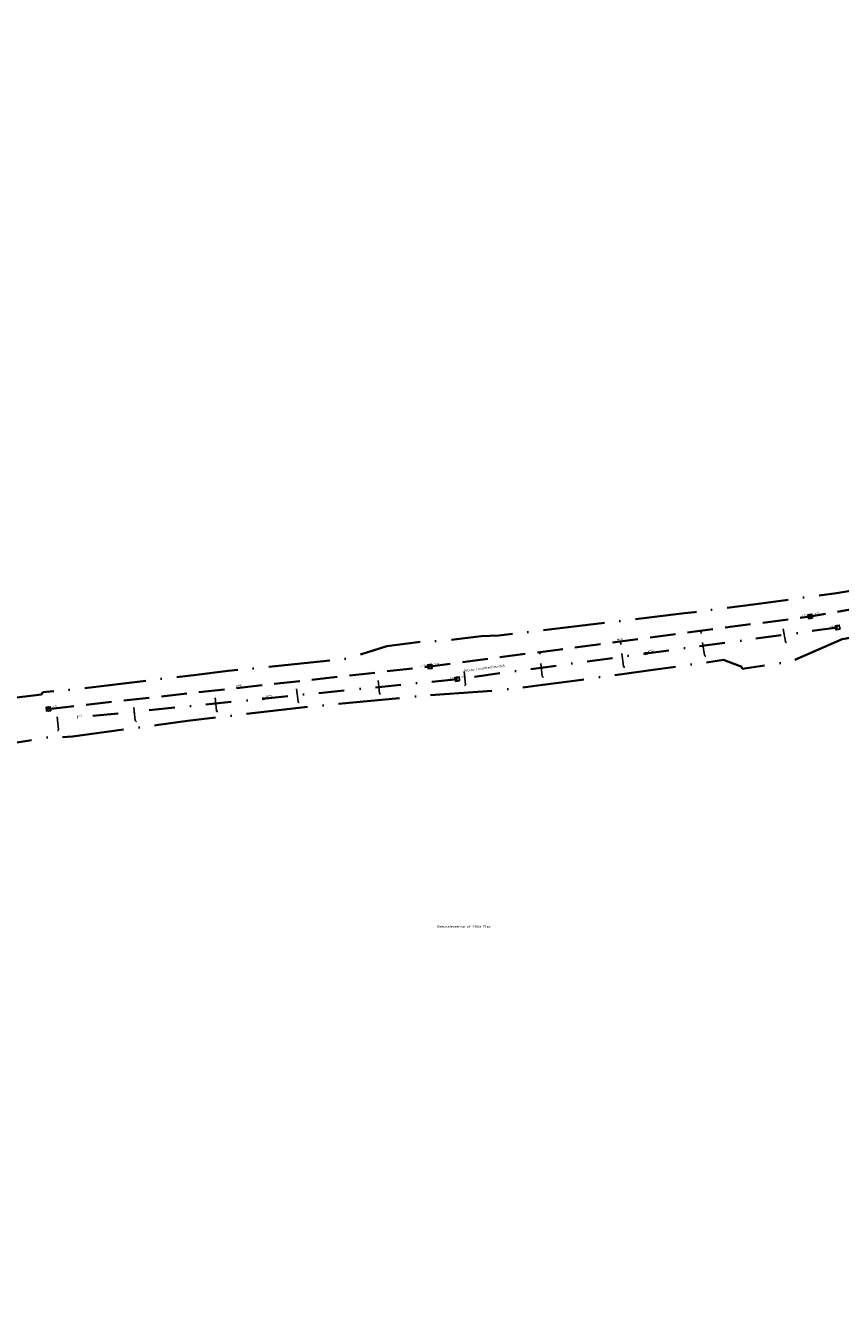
# Model space of a CAD drawing. Header units: metres. Extents: x 0 to 137602, y 0 to 467030.
# Tile 8 of 23: x 134356 to 134515, y 466437 to 466687. Entities that reach past the tile are written whole.
import ezdxf
from ezdxf import colors
from ezdxf.entities.mleader import LeaderData, LeaderLine
from ezdxf.enums import TextEntityAlignment as Align
from ezdxf.math import Vec2, Vec3

# ---------------------------------------------------------------- set-up
doc = ezdxf.new("R2010")
doc.units = ezdxf.units.M
for name, pattern in [('RI-HWA', [7.4, 5, -2.4]), ('RI-HWA_KOLKAANSLUITING', [4.3, 2.5, -1.8]), ('RI-VWA', [11, 5, -3, 0, -3]), ('XX-PROJECTGRENS', [18, 12, -3, 0, -3])]:
    doc.linetypes.add(name, pattern=pattern)
for name, color, linetype, lineweight in [('N-WE-KG-GRENS_PROJECT-G', 7, 'XX-PROJECTGRENS', 35), ('N-WE-OG-BEBOUWING_STRAATNAAM-T25', 7, 'Continuous', 25), ('N-WE-VH-VERHARDING-T18', 10, 'Continuous', 18)]:
    doc.layers.add(name, color=color, linetype=linetype, lineweight=lineweight)
for name, color, linetype, lineweight, true_color in [('N-WE-RI-HWA_KOLKAANSLUITING-G', 150, 'RI-HWA_KOLKAANSLUITING', 25, 0x007fff), ('N-WE-RI-HWA_RIOOLPUT_INSPECTIEPUT_BETON-S', 150, 'Continuous', 25, 0x007fff), ('N-WE-RI-HWA_STROOMRICHTING-S', 150, 'Continuous', 25, 0x007fff), ('N-WE-RI-HWA_TRANSPORTLEIDING-G', 150, 'RI-HWA', 35, 0x007fff), ('N-WE-RI-VWA-G', 20, 'RI-VWA', 35, 0xff3f00), ('N-WE-RI-VWA_RIOOLPUT_INSPECTIEPUT-S', 20, 'Continuous', 25, 0xff3f00), ('N-WE-RI-VWA_STROOMRICHTING-S', 20, 'Continuous', 25, 0xff3f00)]:
    doc.layers.add(name, color=color, linetype=linetype, lineweight=lineweight, true_color=true_color)
doc.styles.add('NLCS-ISO', font='NLCS-ISO.ttf')
doc.styles.add('NLCS-ISO-M200-T18', font='NLCS-ISO.ttf', dxfattribs={"height": 0.36})
doc.styles.add('NLCS-ISO-M200-T25', font='NLCS-ISO.ttf', dxfattribs={"height": 0.5})

# ---------------------------------------------------------------- blocks, each defined once
blk = doc.blocks.new('N-SRI-PUT_BETON-SO')
blk.add_hatch(color=256).paths.add_polyline_path([(1.4, 1.4, 0.664858), (-2, 0), (-2, 0, 0.196534), (-1.4, -1.4)])
at = {"lineweight": -3, "flags": 128}
blk.add_lwpolyline([(2, -2), (2, 2), (-2, 2), (-2, -2)], close=True, dxfattribs=at)
at = {"lineweight": -3}
blk.add_circle((0, 0), 2, dxfattribs=at)
blk = doc.blocks.new('*U174')
at = {"ltscale": 0.1}
blk.add_hatch(color=256, dxfattribs=at).paths.add_polyline_path([(2.5, 0), (-2.5, -0.8), (-2.5, 0.8)])
at = {"ltscale": 0.1, "flags": 128}
blk.add_lwpolyline([(2.5, 0), (-2.5, -0.8), (-2.5, 0.8)], close=True, dxfattribs=at)
at = {"ltscale": 0.1, "style": 'NLCS-ISO'}
for tag, p in [('BOBL', (-178.8, 0)), ('MAT', (-1, 0.5))]:
    blk.add_attdef(tag, text='', height=1.8, dxfattribs=at).set_placement(p, align=Align.BOTTOM_RIGHT)
for tag, p in [('DIA', (1, 0.5)), ('BOBR', (179, 0))]:
    blk.add_attdef(tag, text='', height=1.8, dxfattribs=at).set_placement(p, align=Align.BOTTOM_LEFT)
blk.add_attdef('JVA', text='', height=1.8, dxfattribs=at).set_placement((0, -1), align=Align.TOP_CENTER)
blk = doc.blocks.new('*U169')
at = {"ltscale": 0.1}
blk.add_hatch(color=256, dxfattribs=at).paths.add_polyline_path([(2.5, 0), (-2.5, -0.8), (-2.5, 0.8)])
at = {"ltscale": 0.1, "flags": 128}
blk.add_lwpolyline([(2.5, 0), (-2.5, -0.8), (-2.5, 0.8)], close=True, dxfattribs=at)
at = {"ltscale": 0.1, "style": 'NLCS-ISO'}
for tag, p in [('BOBL', (-179.9, 0)), ('MAT', (-1, 0.5))]:
    blk.add_attdef(tag, text='', height=1.8, dxfattribs=at).set_placement(p, align=Align.BOTTOM_RIGHT)
for tag, p in [('DIA', (1, 0.5)), ('BOBR', (180.2, 0))]:
    blk.add_attdef(tag, text='', height=1.8, dxfattribs=at).set_placement(p, align=Align.BOTTOM_LEFT)
blk.add_attdef('JVA', text='', height=1.8, dxfattribs=at).set_placement((0, -1), align=Align.TOP_CENTER)

msp = doc.modelspace()

# ---------------------------------------------------------------- linework, layer by layer
at = {"layer": 'N-WE-KG-GRENS_PROJECT-G', "flags": 128}
msp.add_lwpolyline([(133942.152, 466524.013), (133955.533, 466522.507), (133956.145, 466521.626), (133962.811, 466521.355), (133963.543, 466522.67), (133965.054, 466522.563), (133965.551, 466521.193), (133981.5, 466520.334), (133981.565, 466520.896), (133982.028, 466520.86), (133994.134, 466520.33), (133994.151, 466519.671), (134009.067, 466519.478), (134013.911, 466519.512), (134027.732, 466519.636), (134028.693, 466519.554), (134034.796, 466519.611), (134050.86, 466519.659), (134068.501, 466520.152), (134071.254, 466520.237), (134077.26, 466520.692), (134094.041, 466522.635), (134101.385, 466523.282), (134101.428, 466523.91), (134128.995, 466527.092), (134141.938, 466528.627), (134148.421, 466529.392), (134148.476, 466529.087), (134157.108, 466530.24), (134157.762, 466530.339), (134157.953, 466529.076), (134163.706, 466529.946), (134172.69, 466531.055), (134201.838, 466535.069), (134202.197, 466534.878), (134203.304, 466535.042), (134208.161, 466535.722), (134214.682, 466536.673), (134215.15, 466536.846), (134235.766, 466539.754), (134239.587, 466540.449), (134251.117, 466542.218), (134251.536, 466542.09), (134264.479, 466543.833), (134264.487, 466544.317), (134273.56, 466545.641), (134273.608, 466545.287), (134285.679, 466546.863), (134299.118, 466548.971), (134309.192, 466550.345), (134329.805, 466553.659), (134341.526, 466555.206), (134346.97, 466556.112), (134351.977, 466556.025), (134358.949, 466556.887), (134359.186, 466557.313), (134365.426, 466557.917), (134389.225, 466560.758), (134395.395, 466561.519), (134400.633, 466562.019), (134418.638, 466563.907), (134426.404, 466566.343), (134432.472, 466567.14), (134437.532, 466567.422), (134444.848, 466568.25), (134448.277, 466568.388), (134484.594, 466572.762), (134486.539, 466572.966), (134490.599, 466573.546), (134498.499, 466574.536), (134514.318, 466576.701), (134542.397, 466581.367), (134546.702, 466582.122), (134551.593, 466582.441), (134551.871, 466583.179), (134557.906, 466584.406), (134558.276, 466584.115), (134567.36, 466586.004), (134582.717, 466588.715), (134583.108, 466588.972), (134590.444, 466590.398), (134630.038, 466598.271), (134633.264, 466598.923), (134632.087, 466604.993), (134646.051, 466607.537), (134647.414, 466607.429), (134666.972, 466611.405), (134675.342, 466617.463), (134674.819, 466607.593), (134696.995, 466610.537), (134702.172, 466611.327), (134706.525, 466612.071), (134709.085, 466612.323), (134712.087, 466612.776), (134715, 466613.203), (134716.349, 466613.229), (134723.364, 466613.968), (134738.981, 466616.639), (134746.062, 466617.28), (134746.09, 466616.641), (134760.121, 466618.861), (134759.993, 466619.829), (134768.446, 466621.137), (134784.615, 466623.738), (134787.541, 466625.072), (134796.772, 466626.479), (134796.899, 466625.715), (134813.878, 466628.545), (134820.226, 466629.584), (134847.68, 466634.234), (134881.79, 466639.204), (134881.926, 466639.532), (134884.43, 466640.009), (134893.797, 466641.711), (134903.085, 466643.328), (134904.138, 466643.527), (134920.265, 466646.374), (134921.332, 466646.578), (134937.367, 466649.518), (134938.501, 466649.708), (134961.555, 466654.096), (134967.764, 466655.262), (134974.722, 466656.563), (134984.23, 466658.491), (134992.023, 466659.998), (134995.809, 466660.766), (135000.442, 466661.693), (135009.695, 466663.648), (135010.659, 466663.869), (135018.832, 466665.618), (135021.92, 466666.314), (135034.093, 466668.943), (135034.161, 466668.769), (135043.8, 466670.832), (135059.084, 466674.02), (135068.771, 466676.078), (135083.089, 466679.034), (135091.902, 466680.993), (135097.488, 466682.166), (135104.831, 466683.651), (135116.534, 466686.231), (135119.892, 466686.792), (135126.3, 466688.013), (135127.347, 466688.196), (135130.448, 466688.891), (135135.602, 466689.887), (135140.19, 466691.518), (135166.592, 466696.94), (135182.368, 466700.724), (135201.902, 466704.748), (135203.941, 466705.082), (135209.867, 466705.957), (135217.801, 466707.782), (135228.821, 466709.933), (135242.391, 466712.598), (135277.698, 466719.723), (135279.457, 466720.111), (135279.55, 466721.578), (135288.178, 466723.073), (135350.963, 466735.305), (135501.986, 466763.685), (135501.162, 466761.839), (135525.132, 466766.833), (135533.639, 466768.672), (135569.042, 466775.188), (135582.767, 466777.378), (135584.022, 466777.634), (135585.675, 466776.264, 0.0191796), (135652.451, 466792.01), (135652.891, 466793.457), (135660.981, 466795.919), (135661.574, 466796.074), (135664.481, 466796.836), (135665.946, 466796.651), (135673.558, 466799.328), (135680.977, 466801.739), (135687.276, 466804.201), (135692.547, 466806.295), (135705.432, 466809.743), (135712.094, 466810.706), (135728.145, 466817.035), (135760.285, 466825.832), (135773.458, 466829.179), (135789.116, 466834.08), (135813.029, 466842.892), (135823.352, 466846.718), (135839.426, 466852.91), (135860.96, 466860.89), (135867.928, 466863.26), (135895.199, 466872.784), (135899.312, 466861.8), (135873.359, 466852.082), (135873.188, 466848.843), (135867.814, 466846.669), (135856.104, 466842.036), (135847.253, 466838.505), (135830.033, 466832.514), (135818.854, 466828.652), (135812.865, 466826.949), (135808.959, 466825.804), (135805.053, 466824.658), (135770.731, 466814.307), (135766.971, 466812.016), (135761.879, 466808.079), (135757.591, 466807.133), (135743.839, 466803.566), (135724.075, 466798.35), (135721.275, 466798.229), (135720.422, 466801.401), (135715.133, 466799.834), (135698.553, 466794.754), (135698.279, 466793.693), (135686.038, 466790.352), (135686.038, 466789.248), (135686.038, 466787.562), (135681.985, 466786.092), (135677.719, 466785.319), (135623.458, 466770.711), (135607.41, 466767.662), (135584.355, 466763.142), (135577.091, 466761.475), (135570.47, 466760.803), (135524.714, 466753.103), (135522.642, 466752.878), (135515.666, 466751.661), (135498.388, 466748.218), (135460.498, 466741.759), (135438.515, 466737.953), (135402.134, 466731.048), (135401.842, 466732.671), (135396.111, 466731.637), (135390.927, 466730.659), (135374.008, 466727.423), (135342.463, 466720.896), (135337.831, 466720.249), (135332.781, 466719.412), (135316.41, 466716.549), (135312.764, 466716.512), (135301.04, 466714.003), (135296.667, 466713.077), (135288.078, 466711.338), (135288.031, 466710.414), (135288.066, 466708.643), (135283.612, 466707.738), (135244.114, 466700.084), (135242.59, 466702.114), (135218.779, 466697.088), (135216.4, 466696.736), (135207.126, 466694.996), (135197.842, 466693.22), (135196.987, 466690.777), (135188.214, 466689.009), (135186.218, 466690.919), (135157.953, 466685.339), (135157.545, 466682.623), (135152.388, 466681.564), (135151.517, 466683.806), (135135.729, 466680.62), (135134.464, 466677.149), (135128.184, 466675.854), (135125.788, 466678.571), (135109.606, 466675.114), (135107.871, 466673.543), (135107.871, 466672.134), (135099.469, 466670.442), (135080.265, 466666.625), (135079.406, 466666.151), (135069.61, 466664.202), (135057.638, 466661.759), (135035.803, 466657.155), (135033.723, 466658.689), (135013.618, 466654.679), (135014.198, 466652.086), (135012.612, 466651.731), (135012.176, 466654.16), (134999.525, 466651.581), (134981.058, 466648.065), (134978.74, 466647.609), (134978.586, 466647.723), (134973.29, 466646.777), (134967.912, 466645.754), (134966.071, 466645.409), (134952.75, 466642.776), (134952.592, 466643.577), (134951.246, 466643.315), (134944.955, 466642.097), (134940.872, 466641.345), (134939.907, 466640.789), (134925.329, 466637.906), (134925.171, 466637.877), (134925.333, 466636.966), (134925.553, 466635.733), (134922.159, 466635.157), (134921.983, 466636.201), (134920.712, 466635.973), (134906.644, 466633.431), (134906.509, 466633.768), (134899.927, 466632.517), (134896.041, 466630.574), (134862.297, 466626.202), (134861.423, 466623.924), (134854.723, 466622.819), (134853.222, 466624.597), (134834.721, 466621.381), (134818.755, 466618.638), (134803.128, 466616.182), (134801.097, 466614.744), (134787.48, 466613.242), (134768.983, 466610.888), (134755.14, 466609.258), (134754.957, 466609.237), (134754.786, 466610.217), (134731.872, 466606.359), (134713.4, 466603.055), (134699.607, 466600.717), (134685.428, 466598.156), (134675.878, 466596.194), (134672.276, 466595.656), (134668.91, 466595.016), (134645.926, 466591.058), (134638.577, 466590.001), (134611.474, 466584.899), (134601.717, 466583.131), (134600.6, 466582.901), (134592.762, 466581.44), (134575.118, 466578.109), (134569.726, 466577.127), (134558.057, 466574.923), (134547.369, 466573.132), (134538.23, 466571.522), (134531.355, 466570.551), (134524.272, 466569.346), (134519.026, 466568.326), (134515.39, 466567.719), (134505.384, 466563.341), (134500.986, 466562.643), (134495.881, 466561.909), (134495.823, 466562.312), (134492.204, 466563.642), (134484.398, 466562.518), (134478.905, 466561.786), (134469.843, 466560.533), (134464.536, 466559.742), (134456.919, 466558.745), (134448.033, 466557.687), (134433.208, 466556.61), (134412.104, 466554.577), (134407.553, 466554.101), (134387.467, 466551.741), (134381.785, 466550.955), (134364.962, 466548.659), (134360.191, 466548.481), (134354.944, 466547.628), (134324.113, 466542.837), (134319.685, 466541.923), (134312.466, 466540.844), (134307.061, 466539.9), (134305.527, 466540.739), (134283.993, 466537.831), (134278.004, 466536.268), (134260.392, 466533.941), (134253.899, 466532.65), (134244.867, 466531.618), (134227.961, 466528.835), (134196.876, 466524.748), (134191.294, 466524.652), (134189.441, 466519.487), (134180.543, 466523.251), (134138.079, 466517.961), (134135.279, 466517.668), (134120.646, 466515.791), (134115.858, 466514.998), (134094.415, 466512.788), (134094.483, 466512.133), (134077.905, 466510.692), (134056.132, 466509.19), (134043.898, 466509.02), (134033.049, 466509.242), (134023.923, 466509.529), (134011.048, 466510.262), (134011.12, 466510.989), (133978.031, 466511.971), (133977.492, 466511.386), (133976.525, 466511.415), (133970.93, 466511.61), (133940.859, 466512.853), (133936.339, 466513.04), (133926.354, 466513.566), (133918.767, 466513.929), (133914.845, 466514.016), (133909.555, 466514.279), (133907.78, 466514.373), (133898.183, 466514.701), (133889.291, 466514.99), (133877.411, 466515.387), (133865.169, 466516.189), (133858.598, 466516.511), (133853.557, 466516.784), (133840.824, 466517.534), (133833.647, 466517.757), (133833.706, 466517.421), (133832.853, 466517.458), (133826.979, 466517.575), (133808.076, 466518.296), (133803.308, 466518.179), (133802.56, 466518.555), (133780.072, 466520.153), (133779.6, 466519.291), (133774.066, 466519.538), (133773.735, 466520.559), (133740.527, 466522.642), (133713.376, 466524.159), (133705.703, 466524.636), (133705.709, 466526.266), (133685.059, 466527.583), (133660.563, 466529.253), (133639.129, 466529.346), (133622.453, 466530.286), (133616.388, 466530.543), (133614.494, 466530.624), (133604.393, 466531.597), (133597.464, 466531.465), (133574.3, 466531.955), (133566.695, 466531.543), (133561.32, 466531.616), (133554.142, 466531.627), (133545.309, 466531.719), (133535.509, 466531.795), (133530.483, 466531.897), (133499.098, 466532.845), (133498.91, 466530.624), (133497.604, 466522.359), (133448.566, 466524.379), (133448.421, 466522.59), (133414.567, 466524.034), (133414.497, 466533.241), (133401.904, 466533.723), (133353.812, 466535.745), (133352.26, 466536.139), (133333.107, 466536.524), (133333.343, 466545.829), (133369.152, 466544.714), (133381.325, 466544.396), (133400.699, 466543.637), (133404.005, 466543.551), (133435.456, 466542.61), (133435.456, 466542.277), (133451.526, 466541.628), (133467.883, 466541.235), (133477.659, 466542.034), (133509.103, 466541.442), (133515.138, 466541.284), (133519.939, 466540.992), (133525.525, 466540.798), (133532.518, 466540.097), (133548.147, 466539.778), (133548.297, 466540.601), (133555.22, 466540.722), (133564.265, 466540.558), (133565.06, 466540.188), (133570.074, 466540.025), (133574.07, 466539.875), (133576.623, 466539.795), (133577.163, 466540.007), (133601.21, 466539.677), (133602.809, 466541.635), (133610.483, 466541.448), (133611.878, 466539.353), (133618.8, 466539.154), (133622.331, 466538.943), (133622.362, 466539.485), (133627.247, 466539.274), (133627.305, 466538.709), (133642.487, 466537.733), (133654.92, 466537.235), (133674.71, 466536.649), (133674.766, 466536.962), (133682.638, 466536.639), (133685.084, 466535.631), (133701.924, 466534.36), (133703.6, 466534.856), (133708.504, 466534.396), (133731.895, 466532.391), (133737.992, 466531.942), (133749.854, 466530.901), (133752.15, 466530.77), (133756.921, 466530.655), (133767.535, 466530.109), (133779.853, 466530.016), (133787.77, 466529.934), (133810.905, 466528.967), (133832.384, 466528.238), (133837.192, 466527.837), (133897.841, 466525.036)], format="xyb", close=True, dxfattribs=at)
at = {"layer": 'N-WE-RI-HWA_KOLKAANSLUITING-G'}
for points in [[(134488.529, 466564.544), (134487.753, 466569.316)], [(134504.305, 466567.212), (134503.623, 466571.406)], [(134472.682, 466562.401), (134472.065, 466567.249)], [(134504.305, 466567.212), (134504.314, 466567.152), (134504.319, 466567.123), (134504.391, 466567.071)], [(134504.391, 466567.071), (134504.44, 466567.036), (134504.464, 466567.018), (134504.552, 466567.032)], [(134456.804, 466560.465), (134456.305, 466565.173)], [(134488.529, 466564.544), (134488.539, 466564.485), (134488.543, 466564.455), (134488.616, 466564.403)], [(134488.616, 466564.403), (134488.664, 466564.368), (134488.689, 466564.35), (134488.776, 466564.365)], [(134441.77, 466558.872), (134441.311, 466563.197)], [(134472.682, 466562.401), (134472.689, 466562.341), (134472.693, 466562.312), (134472.763, 466562.257)], [(134472.763, 466562.257), (134472.811, 466562.22), (134472.834, 466562.202), (134472.923, 466562.213)], [(134409.063, 466555.49), (134408.642, 466559.431)], [(134424.978, 466557.148), (134424.572, 466561.203)], [(134456.804, 466560.465), (134456.811, 466560.406), (134456.814, 466560.376), (134456.883, 466560.32)], [(134456.883, 466560.32), (134456.93, 466560.282), (134456.953, 466560.263), (134457.041, 466560.273)], [(134393.156, 466553.745), (134392.686, 466557.657)], [(134424.978, 466557.148), (134424.984, 466557.088), (134424.987, 466557.059), (134425.056, 466557.002)], [(134425.056, 466557.002), (134425.102, 466556.964), (134425.126, 466556.945), (134425.214, 466556.954)], [(134441.723, 466558.713), (134441.685, 466558.667), (134441.667, 466558.643), (134441.578, 466558.634)], [(134441.77, 466558.872), (134441.776, 466558.812), (134441.779, 466558.783), (134441.723, 466558.713)], [(134362.256, 466550.071), (134361.776, 466554.224)], [(134377.27, 466551.837), (134376.783, 466555.889)], [(134409.063, 466555.49), (134409.069, 466555.431), (134409.072, 466555.401), (134409.142, 466555.345)], [(134409.142, 466555.345), (134409.188, 466555.307), (134409.212, 466555.289), (134409.3, 466555.298)], [(134377.27, 466551.837), (134377.277, 466551.777), (134377.281, 466551.748), (134377.351, 466551.693)], [(134377.351, 466551.693), (134377.398, 466551.656), (134377.421, 466551.637), (134377.51, 466551.648)], [(134393.156, 466553.745), (134393.163, 466553.685), (134393.166, 466553.656), (134393.236, 466553.601)], [(134393.236, 466553.601), (134393.284, 466553.564), (134393.307, 466553.545), (134393.395, 466553.556)], [(134362.211, 466549.911), (134362.173, 466549.864), (134362.155, 466549.841), (134362.066, 466549.831)], [(134362.256, 466550.071), (134362.262, 466550.011), (134362.266, 466549.981), (134362.211, 466549.911)]]:
    msp.add_lwpolyline(points, dxfattribs=at)
at = {"layer": 'N-WE-RI-HWA_TRANSPORTLEIDING-G', "flags": 128}
msp.add_lwpolyline([(134360.294, 466554.055), (134434.832, 466562.344), (134509.171, 466572.137), (134583.075, 466584.902), (134642.452, 466595.557), (134649.941, 466596.902)], dxfattribs=at)
at = {"layer": 'N-WE-RI-VWA-G'}
msp.add_lwpolyline([(134640.313, 466602.75), (134637.062, 466591.524), (134588.414, 466582.806), (134514.503, 466569.964), (134440.199, 466559.896), (134365.141, 466552.313)], dxfattribs=at)

# ---------------------------------------------------------------- block references
at = {"layer": 'N-WE-RI-HWA_RIOOLPUT_INSPECTIEPUT_BETON-S', "xscale": 0.2, "yscale": 0.2, "zscale": 0.2}
for p, rotation in [((134509.171, 466572.137), 9.231533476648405), ((134434.832, 466562.344), 6.049323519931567), ((134360.294, 466554.055), 6.590553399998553)]:
    msp.add_blockref('N-SRI-PUT_BETON-SO', p, dxfattribs=dict(at, rotation=rotation))
at = {"layer": 'N-WE-RI-VWA_RIOOLPUT_INSPECTIEPUT-S', "xscale": 0.1999999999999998, "yscale": 0.1999999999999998, "zscale": 0.1999999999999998}
for p, rotation in [((134514.522, 466569.968), 9.856578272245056), ((134440.201, 466559.896), 7.716846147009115)]:
    msp.add_blockref('N-SRI-PUT_BETON-SO', p, dxfattribs=dict(at, rotation=rotation))
at = {"layer": 'N-WE-RI-VWA_STROOMRICHTING-S'}
ref = msp.add_blockref('*U174', (134477.351, 466564.93), dxfattribs=dict(at, xscale=0.2000000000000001, yscale=0.2000000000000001, zscale=0.2000000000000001, rotation=7.716846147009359))
ref.add_attrib('DIA', '%%C315', dxfattribs={"layer": '0', "ltscale": 0.1, "height": 0.36, "rotation": 7.71685, "style": 'NLCS-ISO'}).set_placement((134477.536, 466565.056), align=Align.BOTTOM_LEFT)
ref.add_attrib('BOBL', '-2.81', dxfattribs={"layer": '0', "ltscale": 0.1, "height": 0.36, "rotation": 7.71685, "style": 'NLCS-ISO'}).set_placement((134441.918, 466560.129), align=Align.BOTTOM_RIGHT)
ref.add_attrib('BOBR', '-2.83', dxfattribs={"layer": '0', "ltscale": 0.1, "height": 0.36, "rotation": 7.71685, "style": 'NLCS-ISO'}).set_placement((134512.832, 466569.738), align=Align.BOTTOM_LEFT)
ref = msp.add_blockref('*U169', (134402.67, 466556.104), dxfattribs=dict(at, xscale=0.2000000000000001, yscale=0.2000000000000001, zscale=0.2000000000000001, rotation=5.768732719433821))
ref.add_attrib('DIA', '%%C315', dxfattribs={"layer": '0', "ltscale": 0.1, "height": 0.36, "rotation": 5.76873, "style": 'NLCS-ISO'}).set_placement((134402.859, 466556.224), align=Align.BOTTOM_LEFT)
ref.add_attrib('BOBL', '-2.79', dxfattribs={"layer": '0', "ltscale": 0.1, "height": 0.36, "rotation": 5.76873, "style": 'NLCS-ISO'}).set_placement((134366.867, 466552.487), align=Align.BOTTOM_RIGHT)
ref.add_attrib('BOBR', '-2.81', dxfattribs={"layer": '0', "ltscale": 0.1, "height": 0.36, "rotation": 5.76873, "style": 'NLCS-ISO'}).set_placement((134438.523, 466559.726), align=Align.BOTTOM_LEFT)

# ---------------------------------------------------------------- texts
at = {"layer": 'N-WE-OG-BEBOUWING_STRAATNAAM-T25', "style": 'NLCS-ISO-M200-T25'}
msp.add_text('Nieuw-Loosdrechtsedijk', height=0.5, rotation=7.2, dxfattribs=at).set_placement((134445.499, 466562.076), align=Align.MIDDLE_CENTER)
msp.add_text('Breukeleveense of Stille Plas', height=0.5, dxfattribs=at).set_placement((134441.488, 466511.571), align=Align.MIDDLE_CENTER)
at = {"layer": 'N-WE-RI-HWA_STROOMRICHTING-S', "ltscale": 0.1, "char_height": 0.36, "style": 'NLCS-ISO'}
for s, insert, attachment_point, rotation in [('-2.36', (134508.519, 466572.177), 9, 7.5048), ('-2.36', (134509.79, 466572.371), 7, 9.79969), ('%%C600', (134471.969, 466567.488), 8, 7.5048), ('-2.36', (134434.173, 466562.396), 9, 6.34512), ('-2.36', (134435.46, 466562.553), 7, 7.5048), ('%%C600', (134397.535, 466558.448), 8, 6.34512), ('-2.36', (134360.925, 466554.251), 7, 6.34512)]:
    msp.add_mtext_dynamic_manual_height_columns(s, width=2.12673, gutter_width=0.36, heights=[0], dxfattribs=dict(at, insert=insert, attachment_point=attachment_point, rotation=rotation))

# ---------------------------------------------------------------- leaders
at = {"layer": 'N-WE-VH-VERHARDING-T18'}
ml = msp.add_multileader_mtext('Standard', dxfattribs=at)
ml.set_content('', color=256, style='NLCS-ISO-M200-T18')
ml.set_leader_properties(color=256, linetype='ByLayer', lineweight=-1)
ml.build(insert=Vec2(0, 0))
ml.multileader.update_dxf_attribs({"has_dogleg": 0, "text_left_attachment_type": 5, "text_right_attachment_type": 5, "dogleg_length": 0.36, "arrow_head_size": 0.36})
ctx = ml.context
ctx.base_point, ctx.char_height, ctx.arrow_head_size, ctx.landing_gap_size, ctx.plane_origin = Vec3(135697.392, 466805.766), 0.36, 0.36, 0.18, Vec3(135695.697, 466805.189)
ctx.left_attachment, ctx.right_attachment = 5, 5
notes = []
notes.append((ctx, [(0, (0, 0, 0), (0, 0), (1, 0), 1, [])]))
ctx.mtext.insert, ctx.mtext.rotation, ctx.mtext.flow_direction = Vec3(135697.572, 466806.126), -0.1475286, 5
for ctx, leaders in notes:
    for number, flags, end, landing, length, lines in leaders:
        leader = LeaderData()
        leader.index, (leader.has_last_leader_line, leader.has_dogleg_vector, leader.attachment_direction) = number, flags
        leader.last_leader_point, leader.dogleg_vector, leader.dogleg_length = Vec3(end), Vec3(landing), length
        for number, points, colour, breaks in lines:
            line = LeaderLine()
            line.index, line.vertices, line.color, line.breaks = number, Vec3.list(points), colors.encode_raw_color(colour), breaks
            leader.lines.append(line)
        ctx.leaders.append(leader)

doc.saveas('drawing.dxf')
